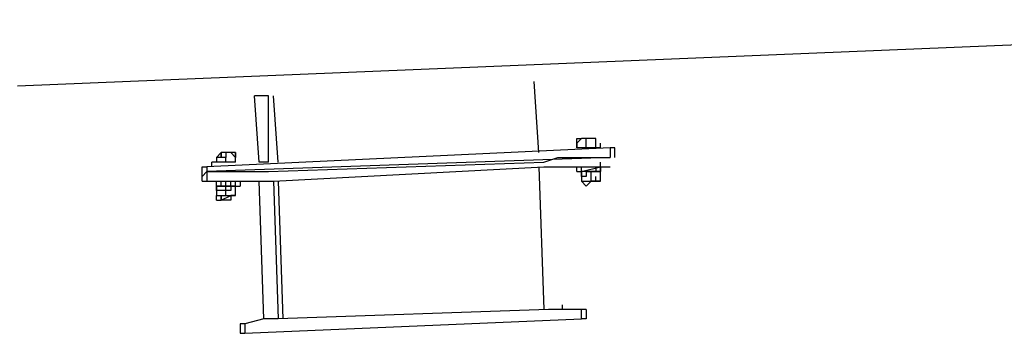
# Model space of a CAD drawing. Header units: inches. Extents: x -52 to 2304, y -1039 to 838.
# Tile 17 of 118: x 776 to 858, y -792 to -766. Entities that reach past the tile are written whole.
import ezdxf

# ---------------------------------------------------------------- set-up
doc = ezdxf.new("R2010")
doc.units = ezdxf.units.IN
doc.header["$MEASUREMENT"] = 0
doc.layers.add('DRYER-TRAIN', color=7, linetype='Continuous')

msp = doc.modelspace()

# ---------------------------------------------------------------- linework, layer by layer
at = {"layer": 'DRYER-TRAIN'}
for p, q in [((909.312, -766.008), (775.74, -771.504)), ((818.952, -777), (818.556, -771.108)), ((795.768, -777.792), (795.384, -772.296)), ((796.56, -772.296), (795.384, -772.296)), ((796.56, -777.792), (796.56, -772.296)), ((797.34, -777.792), (796.956, -772.296)), ((822.492, -775.824), (822.096, -776.22)), ((822.096, -776.22), (822.096, -775.824)), ((822.096, -775.824), (822.492, -775.824)), ((822.876, -775.824), (822.492, -775.824)), ((823.272, -775.824), (822.492, -775.824)), ((822.876, -776.616), (822.876, -775.824)), ((823.272, -775.824), (822.876, -775.824)), ((823.668, -775.824), (823.272, -775.824)), ((823.668, -775.824), (823.272, -775.824)), ((823.668, -776.616), (823.668, -775.824)), ((823.668, -776.616), (823.668, -775.824)), ((824.844, -776.616), (791.448, -778.188)), ((822.096, -776.616), (822.096, -776.22)), ((822.096, -776.22), (822.096, -776.616)), ((824.064, -776.616), (822.096, -776.616)), ((824.064, -776.616), (824.064, -776.22)), ((824.844, -776.616), (824.844, -777.396)), ((825.24, -776.616), (824.844, -776.616)), ((825.24, -777.396), (825.24, -776.616)), ((824.844, -777.396), (791.448, -778.572)), ((792.24, -777.396), (792.624, -777)), ((792.624, -777.396), (792.24, -777.396)), ((792.24, -777.396), (792.24, -777.792)), ((792.624, -777), (792.624, -777.396)), ((792.624, -777.396), (792.624, -777)), ((793.416, -777), (792.624, -777)), ((793.02, -777.396), (792.624, -777.396)), ((793.416, -777), (793.02, -777)), ((793.02, -777), (793.02, -777.396)), ((793.02, -777.792), (793.02, -777.396)), ((793.812, -777.396), (793.416, -777)), ((793.812, -777), (793.416, -777)), ((793.812, -777), (793.812, -777.396)), ((793.812, -777.396), (793.812, -777)), ((793.812, -777.792), (793.812, -777.396)), ((793.812, -777.792), (793.812, -777.396)), ((793.812, -777.792), (793.812, -777.396)), ((819.348, -777.792), (820.524, -777.396)), ((820.524, -777.396), (824.844, -777.396)), ((791.052, -778.968), (791.052, -778.188)), ((791.052, -778.188), (791.448, -778.188)), ((791.448, -778.188), (791.448, -778.572)), ((791.844, -778.188), (791.844, -777.792)), ((793.812, -777.792), (791.844, -777.792)), ((796.56, -777.792), (795.768, -777.792)), ((796.56, -778.572), (819.348, -777.792)), ((796.956, -779.364), (819.348, -778.188)), ((818.952, -778.188), (819.348, -789.972)), ((819.348, -778.188), (820.524, -778.188)), ((820.524, -778.188), (824.844, -778.188)), ((822.096, -778.572), (822.096, -778.188)), ((822.492, -778.572), (822.492, -778.188)), ((822.492, -778.572), (824.064, -778.188)), ((822.492, -778.572), (822.492, -778.188)), ((823.668, -778.188), (823.668, -778.572)), ((823.668, -778.188), (824.064, -778.188)), ((824.064, -778.188), (824.064, -777.792)), ((824.064, -778.572), (824.064, -778.188)), ((824.064, -778.572), (824.064, -778.188)), ((824.064, -778.188), (824.064, -778.572)), ((824.064, -778.572), (824.064, -778.188)), ((791.052, -778.968), (791.448, -778.572)), ((791.052, -779.364), (791.052, -778.968)), ((791.448, -778.572), (791.448, -779.364)), ((791.448, -778.572), (795.768, -778.572)), ((795.768, -778.572), (796.56, -778.572)), ((822.096, -778.572), (822.492, -778.572)), ((822.492, -778.968), (822.492, -778.572)), ((822.492, -778.572), (822.492, -779.364)), ((822.876, -778.572), (822.492, -778.572)), ((822.876, -778.968), (822.492, -778.968)), ((822.876, -778.572), (823.272, -778.572)), ((823.272, -778.572), (822.876, -778.572)), ((822.876, -778.572), (822.876, -778.968)), ((823.272, -778.572), (823.668, -778.572)), ((823.272, -779.364), (823.272, -778.572)), ((823.668, -778.572), (823.272, -778.572)), ((823.668, -778.572), (823.272, -778.572)), ((823.668, -778.572), (823.272, -778.572)), ((823.668, -778.572), (824.064, -778.572)), ((824.064, -778.572), (823.668, -778.572)), ((823.668, -779.364), (823.668, -778.968)), ((824.064, -779.364), (824.064, -778.572)), ((791.052, -779.364), (791.448, -779.364)), ((791.448, -779.364), (795.768, -779.364)), ((792.24, -779.76), (792.24, -779.364)), ((792.24, -780.144), (792.24, -779.76)), ((792.24, -779.76), (794.196, -779.76)), ((792.24, -779.76), (792.24, -780.144)), ((792.24, -779.76), (792.24, -780.144)), ((792.624, -779.76), (792.24, -779.76)), ((792.624, -779.76), (792.624, -779.364)), ((793.416, -779.76), (792.624, -779.76)), ((793.02, -779.76), (792.624, -779.76)), ((793.02, -779.76), (793.02, -779.364)), ((793.02, -779.76), (793.416, -779.76)), ((793.02, -780.54), (793.02, -779.76)), ((793.416, -779.76), (793.02, -779.76)), ((793.416, -779.76), (793.02, -779.76)), ((793.416, -779.76), (793.416, -779.364)), ((793.416, -779.76), (793.812, -779.76)), ((793.812, -779.76), (793.416, -779.76)), ((793.416, -779.76), (793.416, -780.144)), ((793.416, -779.76), (793.812, -779.76)), ((793.812, -779.76), (793.416, -779.76)), ((793.812, -779.76), (793.812, -779.364)), ((793.812, -779.76), (793.812, -779.364)), ((793.812, -780.54), (793.812, -779.76)), ((794.196, -779.364), (794.196, -779.76)), ((796.164, -790.752), (795.768, -779.364)), ((795.768, -779.364), (796.956, -779.364)), ((795.768, -779.364), (796.956, -779.364)), ((796.956, -779.364), (797.34, -790.752)), ((797.34, -779.364), (797.736, -790.752)), ((822.876, -779.76), (822.492, -779.364)), ((822.492, -779.364), (822.876, -779.364)), ((822.492, -779.364), (822.876, -779.364)), ((823.272, -779.364), (822.876, -779.76)), ((822.876, -779.364), (823.272, -779.364)), ((822.876, -779.364), (823.668, -779.364)), ((823.668, -779.364), (823.272, -779.364)), ((823.272, -779.364), (823.668, -779.364)), ((823.668, -779.364), (824.064, -779.364)), ((824.064, -779.364), (823.668, -779.364)), ((792.24, -780.144), (792.24, -780.54)), ((792.624, -780.144), (792.24, -780.144)), ((792.24, -780.54), (792.624, -780.54)), ((792.24, -780.936), (792.24, -780.54)), ((793.02, -780.144), (792.624, -780.144)), ((792.624, -780.936), (792.624, -780.54)), ((792.624, -780.936), (792.624, -780.54)), ((792.624, -780.54), (793.02, -780.54)), ((792.624, -780.936), (793.416, -780.54)), ((792.624, -780.54), (792.624, -780.936)), ((793.416, -780.144), (793.02, -780.144)), ((793.02, -780.54), (793.416, -780.54)), ((793.416, -780.54), (793.416, -780.936)), ((793.416, -780.54), (793.812, -780.54)), ((793.812, -780.54), (793.416, -780.54)), ((792.24, -780.936), (792.624, -780.936)), ((793.416, -780.936), (792.624, -780.936)), ((820.92, -789.972), (820.92, -789.576)), ((819.744, -789.972), (797.34, -790.752)), ((820.92, -789.972), (819.744, -789.972)), ((822.492, -789.972), (820.92, -789.972)), ((822.492, -790.752), (822.492, -789.972)), ((822.876, -789.972), (822.492, -789.972)), ((822.876, -789.972), (822.876, -790.752)), ((794.196, -791.148), (794.196, -791.94)), ((794.592, -791.148), (794.196, -791.148)), ((796.164, -790.752), (794.592, -791.148)), ((794.592, -791.94), (822.492, -790.752)), ((794.592, -791.148), (794.592, -791.94)), ((797.34, -790.752), (796.164, -790.752)), ((797.34, -790.752), (796.164, -790.752)), ((822.876, -790.752), (822.492, -790.752)), ((794.196, -791.94), (794.592, -791.94))]:
    msp.add_line(p, q, dxfattribs=at)

doc.saveas('drawing.dxf')
